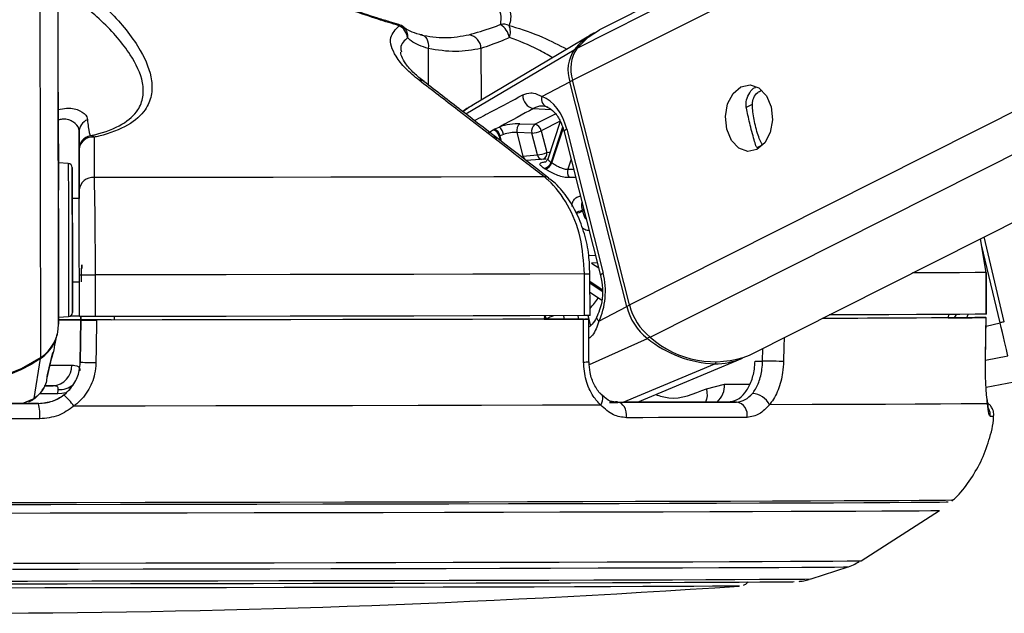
# Model space of a CAD drawing. Header units: millimetres. Extents: x 58489 to 443956, y 19852 to 392375.
# Tile 16 of 66: x 167137 to 170683, y 142791 to 144928. Entities that reach past the tile are written whole.
import ezdxf

# ---------------------------------------------------------------- set-up
doc = ezdxf.new("R2010")
doc.units = ezdxf.units.MM
doc.header["$LTSCALE"] = 50

msp = doc.modelspace()

# ---------------------------------------------------------------- linework, layer by layer
at = {"color": 8, "linetype": 'Continuous', "lineweight": 25}
for p, q in [((169128.27, 144709.67), (182329.86, 151363.38)), ((169144.37, 144825.76), (182119.45, 151365.31)), ((169333.09, 143900.69), (184107.48, 151347.1)), ((169407.9, 143784.84), (184406.71, 151344.36)), ((167277.44, 143831.18), (167267.61, 151129.9)), ((167213.32, 143711.28), (167203.75, 150814.5)), ((168608.6, 144823.78), (168608.78, 144692.73)), ((168744.06, 144588.46), (169134.36, 144819.82)), ((168798.42, 144824.29), (168798.67, 144637.89)), ((169752.38, 144611.41), (169775.73, 144623.19)), ((168988.04, 144608.1), (169050.34, 144603.99)), ((168992.51, 144551.24), (169067.12, 144588.85)), ((169083.46, 144562.16), (169015.22, 144527.77)), ((169092.6, 144540.37), (169050.65, 144414.93)), ((169053.59, 144412.96), (169094.42, 144535.08)), ((168847.71, 144504.45), (168842.7, 144504.92)), ((168864.14, 144508.3), (168868.15, 144492.46)), ((168872.44, 144489.14), (168867.2, 144509.82)), ((169793.6, 144467.29), (169812.76, 144476.95)), ((169123.12, 144425.6), (169110.95, 144389.21)), ((169110.95, 144389.21), (169132.21, 144389.67)), ((169168.74, 144245.39), (169162.82, 144242.39)), ((169163.91, 144238.07), (169169.84, 144241.06)), ((170667.6, 143836.68), (170600.76, 144116.73)), ((169186.76, 144079.01), (169210.64, 144079.91)), ((167360.77, 144040.16), (167360.77, 144040.16)), ((169217.65, 144052.2), (169196.49, 144051.31)), ((169196.49, 144051.31), (169222.26, 144034.03)), ((169234.92, 143955.52), (169190.99, 143985)), ((169190.99, 143979.91), (169235.13, 143950.3)), ((169034.31, 143849.77), (169034.21, 143850.17)), ((169095.13, 143862), (169098.22, 143849.77)), ((169151.37, 143849.77), (169148.24, 143862.12)), ((169183.73, 143862.21), (169186.86, 143849.86)), ((169186.93, 143849.58), (169192.86, 143826.14)), ((170503.11, 143854.66), (170510.5, 143866.62)), ((170617.31, 143824.68), (170667.6, 143836.68)), ((169188.86, 143686.17), (169397.57, 143780.19)), ((169812.77, 143698.88), (169813.77, 143744.35)), ((170615.61, 143702.12), (170696.01, 143717.69)), ((169311.05, 143550.19), (169640.17, 143689.05)), ((169675.8, 143615.19), (169766.44, 143615.19)), ((167146.24, 143546.08), (167190.06, 143564.25)), ((167170.12, 143553.23), (167190.06, 143564.25)), ((167274.47, 143581.06), (167208.43, 143580.97))]:
    msp.add_line(p, q, dxfattribs=at)
at = {"color": 7, "linetype": 'Continuous', "lineweight": 25}
for p, q in [((182071.21, 151365.75), (169225.77, 144891.55)), ((169765.91, 143720.24), (184884.23, 151339.99)), ((167276.33, 144667.02), (167267.61, 151129.9)), ((168502.6, 144910.4), (168472.79, 144919.35)), ((169200.77, 144877.35), (168766.24, 144618.58)), ((169018.01, 144650.84), (169118.35, 144704.38)), ((169323.17, 143895.39), (169118.35, 144704.38)), ((169333.09, 143900.69), (169128.27, 144709.67)), ((167276.33, 144667.02), (167277.44, 143831.18)), ((168938.82, 144553.37), (168992.51, 144551.24)), ((169083.95, 144561.35), (169038.71, 144426.03)), ((167351.51, 144524.03), (167351.84, 144284.45)), ((168846.12, 144533.14), (168863.51, 144540.89)), ((168928.15, 144521.47), (168949.56, 144436.95)), ((168981.85, 144519.35), (168928.15, 144521.47)), ((169001.66, 144441.09), (168981.85, 144519.35)), ((169015.22, 144527.77), (169035.03, 144449.51)), ((169098.12, 144524.34), (169229.3, 144006.22)), ((169107.26, 144533.38), (169238.43, 144015.26)), ((168879.46, 144514.55), (168867.2, 144509.82)), ((167351.8, 144315.27), (167351.6, 144460.71)), ((167312.46, 144410.14), (167276.67, 144411.97)), ((168949.56, 144436.95), (169001.66, 144441.09)), ((169028.74, 144425.56), (168961.33, 144420.37)), ((169033.55, 144425.84), (169028.74, 144425.56)), ((167351.84, 144284.45), (167326.84, 144284.42)), ((170617.8, 144017.45), (170596.93, 144139.07)), ((170682.95, 143840.34), (170610.08, 144145.7)), ((167352.41, 143858.82), (167352.21, 144008.82)), ((167408.97, 144008.83), (167409.17, 143858.83)), ((169171.41, 143862.18), (169171.2, 144012.18)), ((169191.15, 143862.26), (169190.95, 144012.26)), ((170617.8, 144017.45), (170618.26, 144017.46)), ((170618, 143867.45), (170617.8, 144017.45)), ((170618.46, 143867.47), (170618.26, 144017.46)), ((167327.24, 143984.42), (167352.24, 143984.45)), ((169191.04, 143947.13), (169232.88, 143919.06)), ((169222.83, 143841.85), (169323.17, 143895.39)), ((167277.41, 143856.73), (167313.2, 143858.65)), ((167357.66, 143847.42), (167355.18, 143693.58)), ((167355.2, 143693.71), (167357.66, 143846.33)), ((167357.85, 143858.79), (167357.66, 143847.14)), ((167357.66, 143846.76), (167357.86, 143858.79)), ((167357.66, 143847.42), (167357.66, 143847.14)), ((167467.19, 143846.91), (167357.66, 143846.76)), ((167357.66, 143846.33), (167357.66, 143846.76)), ((167467.19, 143846.91), (167467.19, 143846.54)), ((167467.2, 143846.54), (167467.19, 143846.91)), ((167477.41, 143859.1), (167477.43, 143846.56)), ((169026.63, 143862.05), (169026.49, 143849.5)), ((169026.49, 143849.77), (169172.29, 143849.77)), ((169056.51, 143849.57), (169026.49, 143849.57)), ((169187.38, 143696.34), (169186.92, 143849.75)), ((170481.51, 143867.18), (170481.31, 143854.5)), ((170481.31, 143854.84), (170567.74, 143854.96)), ((170513.52, 143854.74), (170481.31, 143854.69)), ((170615.59, 143700.71), (170617.73, 143854.95)), ((170618.46, 143867.47), (170618, 143867.45)), ((167262.33, 143749.71), (167272.94, 143795.28)), ((167190.06, 143564.25), (167212.86, 143708.32)), ((167237.56, 143648.84), (167257.06, 143729.55)), ((167256.24, 143726.23), (167257.19, 143729.51)), ((169361.71, 143550.32), (169739.63, 143708.58)), ((167355.2, 143693.76), (167355.2, 143693.71)), ((169785.33, 143698.88), (169812.77, 143698.88)), ((170615.15, 143700.58), (170615.62, 143700.7)), ((167234.68, 143630.93), (167236.75, 143639.82)), ((167236, 143643.3), (167237.8, 143648.78)), ((167225.47, 143609.87), (167257.52, 143609.92)), ((167274.47, 143581.06), (167276.2, 143595.9)), ((169610.12, 143599.3), (169675.8, 143615.19)), ((170617.55, 143604.8), (170718.62, 143623.39)), ((167205.43, 143546.1), (167205.43, 143546.16)), ((169260.75, 143550.06), (169290.73, 143550.06)), ((169718.66, 143551.21), (169688.68, 143551.21)), ((170166.98, 142979.78), (170449.44, 143160.93)), ((169987.97, 142914.56), (170121.05, 142958))]:
    msp.add_line(p, q, dxfattribs=at)
at = {"color": 8, "linetype": 'Continuous', "lineweight": 25, "flags": 128}
for points in [[(168502.55, 144910.29), (168502.56, 144910.29), (168502.97, 144910.04), (168503.29, 144909.48), (168503.51, 144908.62), (168503.65, 144907.46), (168503.68, 144906.02)], [(169107.26, 144533.38), (169103.18, 144530.95), (169100.23, 144528.63), (169098.5, 144526.5), (169098.07, 144524.62), (169098.12, 144524.34)], [(169035.03, 144449.51), (169043.19, 144450.42), (169046.96, 144450.7)], [(167312.46, 144410.14), (167312.46, 144410.02), (167312.47, 144398.47), (167312.51, 144368.92), (167312.57, 144323.4), (167312.65, 144264.99), (167312.74, 144197.68)], [(167312.74, 144197.68), (167312.84, 144126.06), (167312.93, 144055.01), (167313.02, 143989.37), (167313.09, 143933.61), (167313.15, 143891.54), (167313.18, 143866.01), (167313.2, 143858.65)], [(169171.2, 144012.18), (169178.94, 144012.2), (169184.96, 144012.22), (169188.98, 144012.24), (169190.84, 144012.25), (169190.95, 144012.26)], [(169238.43, 144015.26), (169234.36, 144012.83), (169231.41, 144010.51), (169229.68, 144008.37), (169229.25, 144006.5), (169229.31, 144006.18)], [(170617.8, 144017.45), (170577.57, 144017.08), (170522.16, 144016.69), (170451.79, 144016.29), (170366.75, 144015.87), (170352.35, 144015.8)], [(169222.83, 143841.85), (169219.32, 143846.34), (169216.95, 143850.71), (169215.81, 143854.79), (169215.94, 143858.46), (169216.61, 143860.36)], [(170682.95, 143840.36), (170682.65, 143840.29), (170681.76, 143840.07), (170680.33, 143839.72), (170678.41, 143839.26), (170676.07, 143838.7), (170673.41, 143838.07), (170670.55, 143837.38), (170667.6, 143836.68)], [(169889.82, 143782.69), (169889.14, 143751.64), (169887.95, 143697.25)], [(167247.46, 143683.78), (167275.29, 143683.78), (167302.8, 143683.77), (167324.95, 143683.75)], [(169610.12, 143599.3), (169612.35, 143585.99), (169612.61, 143573.2), (169610.87, 143561.39), (169607.21, 143550.98), (169607.21, 143550.98)], [(167304.03, 143584.37), (167289.65, 143581.47), (167274.47, 143581.06)], [(169229.5, 143539.82), (169233.77, 143548.03), (169236.54, 143555.94), (169237.69, 143563.19), (169237.16, 143569.48), (169234.98, 143574.55), (169233.2, 143576.64)], [(167111.59, 142949.65), (167348.14, 142950), (167582.27, 142950.38), (167812.69, 142950.76), (168038.14, 142951.17), (168257.39, 142951.59), (168469.25, 142952.02), (168672.57, 142952.46), (168866.22, 142952.9), (169049.15, 142953.35), (169220.36, 142953.8), (169378.93, 142954.26), (169523.96, 142954.7), (169654.69, 142955.15), (169770.4, 142955.58), (169870.44, 142956.01), (169954.29, 142956.42), (170021.47, 142956.81), (170071.62, 142957.19), (170104.47, 142957.56), (170119.84, 142957.9), (170121.04, 142958)], [(167114.53, 142971.31), (167354.46, 142971.66), (167591.93, 142972.04), (167825.63, 142972.44), (168054.3, 142972.85), (168276.69, 142973.27), (168491.58, 142973.71), (168697.79, 142974.15), (168894.21, 142974.6), (169079.75, 142975.06), (169253.41, 142975.52), (169414.24, 142975.98), (169561.35, 142976.43), (169693.94, 142976.88), (169811.3, 142977.32), (169912.78, 142977.75), (169997.82, 142978.17), (170065.96, 142978.57), (170116.83, 142978.96), (170150.14, 142979.32), (170165.74, 142979.67), (170166.98, 142979.78)], [(166932.88, 142906.33), (167166.04, 142906.65), (167397.71, 142907), (167626.54, 142907.37), (167851.24, 142907.76), (168070.51, 142908.16), (168283.09, 142908.58), (168487.78, 142909), (168683.38, 142909.44), (168868.8, 142909.88), (169042.96, 142910.32), (169204.87, 142910.76), (169353.59, 142911.2), (169488.28, 142911.64), (169608.17, 142912.07), (169712.57, 142912.49), (169800.88, 142912.9), (169872.59, 142913.3), (169927.3, 142913.68), (169964.69, 142914.04), (169984.54, 142914.38), (169987.97, 142914.56)]]:
    msp.add_lwpolyline(points, dxfattribs=at)
at = {"color": 7, "linetype": 'Continuous', "lineweight": 25, "flags": 128}
for points in [[(168580.9, 144873.12), (168587.36, 144872.24), (168593.34, 144869.49), (168598.62, 144864.95), (168602.99, 144858.82), (168606.27, 144851.32), (168608.34, 144842.76), (168609.13, 144833.46), (168608.6, 144823.78)], [(169144.37, 144825.76), (169184.71, 144865.38), (169225.77, 144891.55)], [(169734.6, 144686.63), (169767.35, 144693.43), (169799.46, 144681.98), (169826.07, 144654.04), (169843.1, 144613.84), (169847.97, 144567.52), (169839.94, 144522.11), (169820.23, 144484.55), (169791.84, 144460.54), (169759.09, 144453.74), (169726.97, 144465.18), (169700.37, 144493.13), (169683.34, 144533.32), (169678.47, 144579.65), (169686.5, 144625.05), (169706.21, 144662.61), (169734.6, 144686.63)], [(167276.48, 144549.5), (167276.48, 144551.15), (167276.5, 144534.77), (167276.54, 144502.85), (167276.6, 144460.25), (167276.66, 144413.46), (167276.72, 144369.59), (167276.77, 144335.34), (167276.79, 144315.91), (167276.8, 144314.26), (167276.77, 144330.64), (167276.73, 144362.57), (167276.68, 144405.16), (167276.62, 144451.96), (167276.55, 144495.82), (167276.51, 144530.07), (167276.48, 144549.5)], [(167326.96, 144194.26), (167326.87, 144257.91), (167326.8, 144313.15), (167326.74, 144356.2), (167326.7, 144384.14), (167326.69, 144395.06), (167326.7, 144388.22), (167326.73, 144364.08), (167326.79, 144324.29), (167326.84, 144284.42)], [(169026.13, 144362.14), (168844.72, 144361.72), (168655.7, 144361.31), (168459.82, 144360.91), (168257.87, 144360.51), (168050.6, 144360.13), (167838.84, 144359.76), (167623.42, 144359.4), (167405.18, 144359.05)], [(167326.83, 144284.42), (167326.83, 144291.33), (167326.82, 144299.39), (167326.83, 144289.57), (167326.87, 144262.94), (167326.93, 144222.38), (167326.99, 144172.28)], [(167327.24, 143984.42), (167327.28, 143955.69), (167327.34, 143912.63), (167327.38, 143884.69), (167327.39, 143873.77), (167327.38, 143880.61), (167327.35, 143904.75), (167327.29, 143944.54), (167327.22, 143997.27), (167327.14, 144059.34), (167327.05, 144126.53), (167326.96, 144194.26)], [(167326.99, 144172.28), (167327.06, 144118.09), (167327.14, 144065.66), (167327.19, 144020.68), (167327.24, 143988.03), (167327.26, 143971.24), (167327.25, 143972.14), (167327.24, 143984.42)], [(167360.77, 144040.16), (167360.8, 144041.84), (167360.82, 144043.18), (167360.83, 144044.14), (167360.84, 144044.68), (167360.85, 144044.78), (167360.84, 144044.45), (167360.83, 144043.69), (167360.81, 144042.53), (167360.79, 144041), (167360.76, 144039.17), (167360.72, 144037.1), (167360.68, 144034.86), (167360.65, 144032.53)], [(167360.84, 144044.46), (167360.84, 144044.34), (167360.83, 144043.81), (167360.82, 144042.85), (167360.8, 144041.52), (167360.77, 144039.84)], [(167352.21, 144008.82), (167353.34, 144008.8), (167356.69, 144008.79), (167362.1, 144008.79), (167369.33, 144008.79), (167378.05, 144008.79), (167387.86, 144008.8), (167398.32, 144008.81), (167408.97, 144008.83)], [(169171.2, 144012.18), (168974.71, 144011.73), (168769.65, 144011.28), (168556.88, 144010.84), (168337.27, 144010.41), (168111.73, 144009.99), (167881.2, 144009.59), (167646.62, 144009.2), (167408.97, 144008.83)], [(167276.62, 143847.78), (167337.89, 143847.8), (167357.67, 143847.8)], [(167276.62, 143847.59), (167302.83, 143847.58), (167332.87, 143847.55), (167351.4, 143847.5), (167357.66, 143847.42)], [(167352.41, 143859.92), (167346.25, 143859.99), (167328.04, 143860.04), (167318.77, 143860.06)], [(167409.17, 143858.83), (167398.52, 143858.81), (167388.06, 143858.8), (167378.25, 143858.79), (167369.53, 143858.79), (167362.3, 143858.79), (167356.89, 143858.8), (167353.54, 143858.8), (167352.41, 143858.82)], [(169171.41, 143862.18), (168974.91, 143861.73), (168769.85, 143861.28), (168557.08, 143860.84), (168337.47, 143860.41), (168111.94, 143859.99), (167881.4, 143859.59), (167646.82, 143859.2), (167409.17, 143858.83)], [(167414.51, 143846.34), (167412.88, 143746.36), (167411.99, 143691.97)], [(169167.14, 143849.67), (168971.56, 143849.22), (168767.54, 143848.77), (168555.89, 143848.34), (168337.49, 143847.91), (168113.22, 143847.5), (167884.01, 143847.1), (167650.79, 143846.71), (167414.51, 143846.34)], [(169056.51, 143849.57), (168877.45, 143849.16), (168691.43, 143848.76), (168499.09, 143848.37), (168301.13, 143847.98), (168098.24, 143847.6), (167891.13, 143847.24), (167680.53, 143846.89), (167467.19, 143846.54)], [(169167.61, 143695.31), (169167.3, 143795.28), (169167.14, 143849.67)], [(169191.15, 143862.26), (169191.04, 143862.25), (169189.19, 143862.23), (169185.16, 143862.22), (169179.14, 143862.2), (169171.41, 143862.18)], [(170617.29, 143854.95), (170576.99, 143854.58), (170521.67, 143854.19), (170451.57, 143853.78), (170366.97, 143853.37), (170268.21, 143852.94), (170155.71, 143852.51), (170029.91, 143852.06), (170027.46, 143852.05)], [(170513.52, 143854.74), (170473.63, 143854.4), (170421.16, 143854.04), (170356.27, 143853.68), (170279.2, 143853.3), (170190.23, 143852.91), (170089.66, 143852.52), (170030.04, 143852.3)], [(170618, 143867.45), (170577.77, 143867.08), (170522.36, 143866.69), (170451.99, 143866.28), (170366.95, 143865.87), (170267.61, 143865.44), (170154.35, 143865), (170052.43, 143864.64)], [(170615.15, 143700.58), (170616.54, 143800.56), (170617.29, 143854.95)], [(170696.01, 143717.69), (170693.43, 143728.48), (170690.48, 143740.84), (170687.19, 143754.59), (170683.63, 143769.53), (170679.82, 143785.44), (170675.85, 143802.1), (170671.76, 143819.26), (170667.6, 143836.68)], [(167213.32, 143711.28), (167142.2, 143670.39), (167065.53, 143640.45), (166985.09, 143622.17), (166902.74, 143615.95), (166820.36, 143621.94), (166739.87, 143640.02), (166663.13, 143669.75), (166591.89, 143710.45)], [(167212.86, 143708.32), (167178.15, 143686.59), (167141.84, 143667.49), (167104.15, 143651.13), (167065.29, 143637.6), (167025.49, 143626.98), (166984.97, 143619.34), (166943.98, 143614.71), (166902.74, 143613.13)], [(167411.99, 143691.97), (167401.35, 143692.14), (167390.88, 143692.34), (167381.06, 143692.56), (167372.33, 143692.81), (167365.1, 143693.05), (167359.68, 143693.29), (167356.33, 143693.51), (167355.2, 143693.71)], [(169887.95, 143697.25), (169880.65, 143697.41), (169871.88, 143697.6), (169862.02, 143697.82), (169851.53, 143698.04), (169840.89, 143698.27), (169830.58, 143698.5), (169821.06, 143698.7), (169812.77, 143698.88)], [(167257.52, 143609.92), (167240.86, 143609.94), (167228.85, 143609.94)], [(167205.43, 143546.16), (167129.89, 143546.05), (167054.26, 143545.94), (166978.56, 143545.84), (166902.83, 143545.73), (166827.1, 143545.63), (166751.4, 143545.53), (166675.77, 143545.44), (166600.23, 143545.34)], [(166600.23, 143545.29), (166675.78, 143545.38), (166751.41, 143545.48), (166827.1, 143545.58), (166902.83, 143545.68), (166978.56, 143545.78), (167054.26, 143545.89), (167129.89, 143545.99), (167205.43, 143546.1)], [(169229.5, 143539.82), (169020.33, 143539.34), (168800.94, 143538.85), (168572.41, 143538.38), (168335.83, 143537.92), (168092.35, 143537.47), (167843.13, 143537.03), (167589.39, 143536.61), (167332.33, 143536.22)], [(169688.68, 143551.21), (169639.15, 143551.07), (169588.45, 143550.93), (169536.59, 143550.79), (169483.6, 143550.64), (169429.5, 143550.5), (169374.31, 143550.35), (169318.04, 143550.21), (169260.75, 143550.06)], [(169290.73, 143550.06), (169347.98, 143550.21), (169404.21, 143550.35), (169459.38, 143550.5), (169513.48, 143550.64), (169566.48, 143550.79), (169618.36, 143550.93), (169669.09, 143551.07), (169718.66, 143551.21)], [(169322.95, 143494.64), (169322.96, 143505.12), (169321.56, 143515.37), (169318.81, 143524.96), (169314.82, 143533.45), (169309.79, 143540.47), (169303.91, 143545.72), (169297.47, 143548.97), (169290.73, 143550.06)], [(170622.72, 143545.06), (170583.95, 143544.67), (170527.45, 143544.25), (170453.47, 143543.81), (170362.39, 143543.36), (170254.63, 143542.9), (170130.71, 143542.43), (169991.24, 143541.95), (169836.89, 143541.46)], [(167209.57, 143490.63), (167133.02, 143490.52), (167056.36, 143490.41), (166979.65, 143490.3), (166902.91, 143490.2), (166826.16, 143490.1), (166749.44, 143489.99), (166672.79, 143489.9), (166596.24, 143489.8)], [(169756.64, 143495.81), (169706.4, 143495.66), (169654.99, 143495.52), (169602.41, 143495.37), (169548.7, 143495.23), (169493.87, 143495.08), (169437.96, 143494.94), (169380.98, 143494.79), (169322.95, 143494.64)], [(170480.96, 143190.43), (170474.16, 143190.14), (170449.68, 143189.78), (170407.54, 143189.38), (170347.94, 143188.97), (170271.18, 143188.55), (170177.64, 143188.11), (170067.79, 143187.65), (169942.17, 143187.19), (169801.42, 143186.72), (169646.22, 143186.24), (169477.36, 143185.76), (169295.68, 143185.28), (169102.08, 143184.8), (168897.52, 143184.33), (168683.03, 143183.86), (168459.68, 143183.4), (168228.56, 143182.96), (167990.85, 143182.52), (167747.71, 143182.1), (167500.38, 143181.7), (167250.06, 143181.32), (166998.02, 143180.96)], [(170498.49, 143197.64), (170493.57, 143197.39), (170471.7, 143197.02), (170432.44, 143196.64), (170375.99, 143196.23), (170302.63, 143195.81), (170212.69, 143195.37), (170106.65, 143194.92), (169984.99, 143194.47), (169848.31, 143194), (169697.3, 143193.53), (169532.67, 143193.05), (169355.22, 143192.58), (169165.84, 143192.1), (168965.42, 143191.63), (168754.97, 143191.16), (168535.49, 143190.7), (168308.06, 143190.25), (168073.79, 143189.82), (167833.81, 143189.4), (167589.31, 143188.99), (167341.45, 143188.61), (167091.47, 143188.24)], [(166997.23, 143151.54), (167247.04, 143151.89), (167495.15, 143152.27), (167740.31, 143152.67), (167981.29, 143153.09), (168216.9, 143153.51), (168445.98, 143153.96), (168667.37, 143154.41), (168879.97, 143154.88), (169082.72, 143155.34), (169274.61, 143155.82), (169454.69, 143156.3), (169622.06, 143156.77), (169775.89, 143157.24), (169915.4, 143157.71), (170039.91, 143158.17), (170148.79, 143158.62), (170241.51, 143159.05), (170317.59, 143159.48), (170376.66, 143159.89), (170418.43, 143160.27), (170442.69, 143160.64), (170449.42, 143160.97)], [(169729.02, 142888.8), (169728.2, 142888.72), (169713.82, 142888.4), (169681.66, 142888.06), (169631.96, 142887.7), (169564.99, 142887.32), (169481.2, 142886.92), (169381.12, 142886.52), (169265.38, 142886.1), (169134.7, 142885.68), (168989.92, 142885.26), (168831.95, 142884.83), (168661.79, 142884.41), (168480.51, 142883.98), (168289.26, 142883.57), (168089.26, 142883.16), (167881.76, 142882.77), (167668.07, 142882.39), (167449.55, 142882.02), (167227.59, 142881.68), (167003.58, 142881.35)], [(167077.3, 142896.82), (167307.78, 142897.16), (167535.89, 142897.52), (167760.29, 142897.9), (167979.66, 142898.29), (168192.72, 142898.7), (168398.21, 142899.12), (168594.93, 142899.55), (168781.73, 142899.98), (168957.5, 142900.42), (169121.23, 142900.86), (169271.94, 142901.3), (169408.75, 142901.74), (169530.86, 142902.16), (169637.56, 142902.59), (169728.21, 142902.99), (169802.29, 142903.39), (169859.35, 142903.77), (169899.07, 142904.13), (169921.21, 142904.47), (169925.8, 142904.64)]]:
    msp.add_lwpolyline(points, dxfattribs=at)
at = {"color": 7, "linetype": 'Continuous', "lineweight": 25}
for centre, radius, start, end in [((168488.59, 144862.28), 50, 49.51579, 73.72956), ((168879.38, 144859.59), 51.73, 66.67065, 101.91614), ((168829.26, 144848.34), 73.36, 11.76555, 57.47809), ((168839.25, 144883.5), 65.04, 341.90993, 21.26413), ((168479.43, 144856.33), 55.29, 6.21189, 63.987), ((168747.65, 144823.4), 50.78, 1.01194, 81.25317), ((169330.6, 144660.32), 252.88, 119.53751, 140.89547), ((169244.28, 144745.74), 132.55, 146.02222, 198.18431), ((169254.89, 144751.27), 133.28, 146.02296, 198.18838), ((168997.07, 144655.55), 48.3, 178.56885, 259.2258), ((169046.47, 144641.84), 29.85, 162.44823, 256.49413), ((167399.14, 144523.5), 47.63, 111.96462, 179.36851), ((168957.14, 144529.51), 30.08, 127.51776, 195.50273), ((168834.14, 144502.38), 30.58, 11.14697, 72.88828), ((168837.22, 144503.91), 30.56, 11.14302, 73.06394), ((168840.63, 144509.04), 39.22, 8.08011, 54.31839), ((169010.83, 144527.39), 30.08, 127.52353, 195.49696), ((168976.98, 144608.99), 89.77, 273.10862, 295.21071), ((168986.14, 144522.36), 29.57, 10.52776, 77.56244), ((167401.58, 144460.75), 49.98, 101.43472, 180.04937), ((167399.21, 144457.14), 47.74, 82.72053, 175.70814), ((167392.62, 144491.99), 17.78, 44.70313, 93.05262), ((168996.77, 144530.84), 89.88, 273.12135, 295.19787), ((169019.97, 144423.42), 31.84, 281.79637, 344.5396), ((169022.68, 144421.98), 32.2, 281.65275, 343.73272), ((168954.38, 144268.36), 175.36, 55.54652, 56.70123), ((167311.69, 144395.16), 15, 0.07703, 87.07703), ((168900.62, 144201.26), 228.74, 55.80184, 56.61658), ((169143.43, 144379.02), 34.04, 162.58297, 215.87726), ((167399.36, 144311.72), 47.69, 82.98889, 175.72758), ((168768, 144140.6), 407.73, 13.8311, 14.45777), ((169528.2, 143946.19), 211.23, 193.91566, 231.80184), ((169539.27, 143951.76), 212.41, 193.91393, 231.79767), ((167312.39, 143873.63), 15, 273.07703, 0.07703), ((167132.52, 143831.59), 144.93, 303.88706, 359.83739), ((169656.47, 144100.88), 412.15, 231.08578, 267.73333), ((169639.46, 144043.75), 347.35, 228.19138, 291.34897), ((167130.7, 143829.59), 146.48, 304.1156, 332.84362), ((169641.28, 143946.42), 257.37, 269.75291, 292.46551), ((167253.52, 143681.28), 71.46, 273.2068, 1.98107), ((167183.05, 143440.12), 177.54, 32.77046, 50.38632), ((169773.34, 143512.11), 70, 24.79183, 87.62954), ((167030.94, 143505.16), 179.23, 355.34847, 13.2044), ((169710.82, 143505.12), 46.76, 348.51882, 80.3412), ((166846.93, 185129.66), 42339.09, 266.251576, 273.902475)]:
    msp.add_arc(centre, radius, start, end, dxfattribs=at)
at = {"color": 8, "linetype": 'Continuous', "lineweight": 25}
for centre, radius, start, end in [((168493.32, 144869.23), 41.65, 350.44043, 48.25289), ((169139.57, 144810.37), 10.79, 83.38452, 118.8684), ((168579.15, 144687.08), 22.63, 53.78166, 98.38808), ((169147.03, 144641.41), 69.19, 105.38682, 114.48688), ((169013.38, 144445.17), 22.09, 294.53007, 11.32522), ((168970.88, 144441.23), 21.74, 191.36513, 251.76787), ((169022.77, 144445.28), 21.52, 191.22364, 253.66076), ((169028.99, 144340.03), 22.29, 52.23238, 97.36842), ((169124.25, 144322.77), 89.15, 279.81064, 295.63052), ((169125.48, 144322.02), 92.33, 280.10962, 294.59611), ((168991.42, 144073.43), 272.24, 317.18212, 327.47431), ((169345.79, 143849.11), 51.51, 103.81251, 116.04901), ((168995.54, 143839.74), 36.71, 15.43275, 31.8711), ((168998.17, 143840.69), 37.27, 14.74948, 34.59931), ((169386.7, 143801.5), 23.92, 297.0264, 321.7513), ((167205.9, 143707.72), 6.98, 4.96713, 24.12624), ((169172.07, 143798.9), 103.69, 267.53702, 278.49978), ((169635.53, 143699.12), 11.08, 294.72407, 330.18885), ((167280.2, 143673.93), 78.13, 267.06396, 309.58249), ((169593.78, 143611.91), 82.09, 312.20192, 2.28685), ((170582.1, 143505.17), 50.21, 353.88762, 24.77579), ((170633.09, 143653.86), 154.03, 269.60867, 274.29583)]:
    msp.add_arc(centre, radius, start, end, dxfattribs=at)
at = {"color": 7, "linetype": 'Continuous', "lineweight": 25}
for centre, major_axis, ratio, start_param, end_param in [((168991.23, 144471.47), (-4.66, 184.55), 0.6719865, 5.0374763, 6.028142), ((168894.93, 144529.74), (68.5, 14.62), 0.2726692, 0.8185512, 1.9882444), ((168899.95, 144506.22), (44.27, 8.45), 0.2926709, 0.8256575, 1.9953508), ((167362.29, 144134.46), (2.42, 150), 0.0000226, 3.141593, 4.029881), ((169122.4, 143953.35), (-4.66, 184.55), 0.6719865, 4.0468107, 5.0374763)]:
    msp.add_ellipse(centre, major_axis=major_axis, ratio=ratio, start_param=start_param, end_param=end_param, dxfattribs=at)
at = {"color": 8, "linetype": 'Continuous', "lineweight": 25}
for centre, major_axis, ratio, start_param, end_param in [((168896.9, 144504.68), (44.27, 8.45), 0.2926709, 2.8115572, 3.1589901), ((170378.08, 143926.32), (148.56, -109.55), 0.9999301, 0.2383036, 0.3076408)]:
    msp.add_ellipse(centre, major_axis=major_axis, ratio=ratio, start_param=start_param, end_param=end_param, dxfattribs=at)
at = {"color": 7, "linetype": 'Continuous', "lineweight": 25}
for points, knots in [([(167329.65, 145073.29), (167378.87, 145032.01), (167477.17, 144949.56), (167574.32, 144825.14), (167615.11, 144725.37), (167613.97, 144653.95), (167591.28, 144598.35), (167532.92, 144545.57), (167457.57, 144516.65), (167411.2, 144505.88), (167405.26, 144504.5)], [0, 0, 0, 0, 0.2107811, 0.4209984, 0.5922774, 0.6791914, 0.7658721, 0.8745717, 0.983931, 1, 1, 1, 1]), ([(168503.68, 144906.02), (168478.33, 144913.69), (168389.19, 144940.66), (168235.99, 144996.98), (168115.44, 145048.5), (168054.27, 145074.64)], [0, 0, 0, 0, 0.1637214, 0.5756299, 1, 1, 1, 1]), ([(168868.7, 144910.2), (168869.95, 144917.47), (168874.42, 144943.29), (168852.7, 144996.55), (168814.46, 145044.79), (168795.06, 145069.26)], [0, 0, 0, 0, 0.1618713, 0.5749168, 1, 1, 1, 1]), ([(168840.16, 145076.75), (168857.67, 145051.17), (168893.1, 144999.42), (168910.11, 144942.58), (168902.1, 144914.83), (168899.86, 144907.08)], [0, 0, 0, 0, 0.4134707, 0.8362824, 1, 1, 1, 1]), ([(167391.67, 144509.74), (167397.3, 144511.06), (167441.13, 144521.27), (167512.3, 144548.69), (167565.24, 144598.17), (167584.21, 144650.03), (167581.52, 144716.88), (167537.27, 144809.8), (167437.68, 144925.35), (167339.97, 145001.85), (167290.51, 145040.58)], [0, 0, 0, 0, 0.0156927, 0.1221668, 0.2283981, 0.3128209, 0.4004608, 0.5725393, 0.7836071, 1, 1, 1, 1]), ([(168472.79, 144919.35), (168457.59, 144923.83), (168409.52, 144938), (168347.04, 144959.69), (168301.3, 144977.47), (168287.29, 144982.92)], [0, 0, 0, 0, 0.2427829, 0.7678848, 1, 1, 1, 1]), ([(168755.37, 144873.59), (168782.22, 144881.27), (168817.17, 144891.26), (168859.01, 144906.64), (168868.7, 144910.2)], [0, 0, 0, 0, 0.7684421, 1, 1, 1, 1]), ([(168575.85, 144709.46), (168558.79, 144723.65), (168523.97, 144752.59), (168482.66, 144805.94), (168463.05, 144864.15), (168490.86, 144892.81), (168503.68, 144906.02)], [0, 0, 0, 0, 0.189736, 0.3871756, 0.7175264, 1, 1, 1, 1]), ([(168586.33, 144872.77), (168583.4, 144873.35), (168565.84, 144876.89), (168542.02, 144886.29), (168523.9, 144896.56), (168521.17, 144900.25), (168521.15, 144900.27)], [0, 0, 0, 0, 0.08898134, 0.53497825, 0.9974956, 1, 1, 1, 1]), ([(168580.9, 144873.12), (168610.75, 144868.14), (168671.37, 144858.03), (168727.09, 144868.35), (168755.37, 144873.59)], [0, 0, 0, 0, 0.4923944, 1, 1, 1, 1]), ([(168608.6, 144823.78), (168585.72, 144831.84), (168555.94, 144842.33), (168538.45, 144858.55), (168534.4, 144862.31)], [0, 0, 0, 0, 0.7680855, 1, 1, 1, 1]), ([(168901.08, 144863.3), (168892.37, 144859.5), (168854.86, 144843.14), (168822.94, 144832.48), (168798.42, 144824.29)], [0, 0, 0, 0, 0.2319708, 1, 1, 1, 1]), ([(168593.3, 144705.32), (168580.86, 144715.26), (168553.46, 144737.15), (168526.18, 144769.2), (168511.03, 144795.91), (168508.93, 144809.21), (168509.33, 144810.76), (168509.35, 144810.82)], [0, 0, 0, 0, 0.2209866, 0.4868014, 0.7413647, 0.9901062, 1, 1, 1, 1]), ([(168798.42, 144824.29), (168768.49, 144818.81), (168707.75, 144807.69), (168641.97, 144818.36), (168608.6, 144823.78)], [0, 0, 0, 0, 0.4927367, 1, 1, 1, 1]), ([(169026.13, 144362.14), (169005.42, 144378.15), (168901.85, 144458.22), (168751.79, 144574.07), (168622.34, 144673.69), (168575.85, 144709.46)], [0, 0, 0, 0, 0.13809954, 0.69049321, 1, 1, 1, 1]), ([(169042.22, 144357.8), (168937.34, 144439.05), (168787.53, 144555.11), (168637.49, 144670.63), (168592.49, 144705.27)], [0, 0, 0, 0, 0.7000671, 1, 1, 1, 1]), ([(168948.78, 144656.75), (168958.65, 144660.49), (168971.72, 144665.44), (168994.26, 144663.24), (169007.71, 144656.22), (169018.01, 144650.84)], [0, 0, 0, 0, 0.4178676, 0.5540033, 1, 1, 1, 1]), ([(169754.42, 144609.24), (169753.63, 144619.37), (169752.05, 144639.61), (169765.64, 144665.84), (169777.41, 144681.08), (169786.44, 144684.16), (169786.48, 144684.17)], [0, 0, 0, 0, 0.3299279, 0.6593653, 0.9986849, 1, 1, 1, 1]), ([(169775.73, 144623.19), (169776.82, 144631.36), (169778.99, 144647.7), (169792.03, 144665.5), (169803.8, 144670.63), (169808.44, 144672.65)], [0, 0, 0, 0, 0.377563, 0.7546701, 1, 1, 1, 1]), ([(169812.76, 144476.95), (169809.33, 144482.29), (169803.02, 144492.13), (169794.35, 144517.48), (169786.69, 144545.87), (169780.6, 144575.38), (169776.59, 144601.46), (169776, 144616.37), (169775.73, 144623.19)], [0, 0, 0, 0, 0.2046382, 0.3763309, 0.5488291, 0.7033529, 0.8642728, 1, 1, 1, 1]), ([(168767.46, 144618.62), (168762.57, 144616.15), (168750.46, 144610.04), (168739.71, 144601.72), (168733.31, 144596.76)], [0, 0, 0, 0, 0.4044136, 1, 1, 1, 1]), ([(168988.04, 144608.1), (168948.14, 144586.57), (168906.62, 144564.16), (168865.12, 144541.76), (168863.51, 144540.89)], [0, 0, 0, 0, 0.9610658, 1, 1, 1, 1]), ([(169039.5, 144612.82), (169032.01, 144614.88), (169014.58, 144619.68), (168997.68, 144612.3), (168988.04, 144608.1)], [0, 0, 0, 0, 0.4297614, 1, 1, 1, 1]), ([(169034.12, 144613.97), (169037.7, 144612.44), (169048.23, 144607.93), (169067.63, 144590.94), (169086.98, 144560.72), (169094.77, 144535.27), (169098.12, 144524.34)], [0, 0, 0, 0, 0.15153902, 0.44643739, 0.76230898, 1, 1, 1, 1]), ([(169788.71, 144473.83), (169786.57, 144480.43), (169782.27, 144493.68), (169774.25, 144523.31), (169766.4, 144554.87), (169759.61, 144584.14), (169756.14, 144600.92), (169754.42, 144609.24)], [0, 0, 0, 0, 0.2220707, 0.4457723, 0.6401358, 0.8216547, 1, 1, 1, 1]), ([(167381.33, 144567.67), (167382.24, 144558.6), (167385.57, 144525.62), (167389.11, 144516.41), (167391.67, 144509.74)], [0, 0, 0, 0, 0.2751838, 1, 1, 1, 1]), ([(167351.6, 144460.71), (167351.59, 144464.99), (167351.59, 144473.64), (167351.54, 144507.13), (167351.51, 144524.03)], [0, 0, 0, 0, 0.495638, 1, 1, 1, 1]), ([(168825.9, 144520.59), (168827.16, 144521.59), (168831.75, 144525.24), (168838.35, 144528.93), (168843.13, 144531.61)], [0, 0, 0, 0, 0.2743947, 1, 1, 1, 1]), ([(168843.13, 144531.61), (168843.37, 144531.73), (168844.36, 144532.24), (168845.36, 144532.75), (168846.12, 144533.14)], [0, 0, 0, 0, 0.2370107, 1, 1, 1, 1]), ([(167405.26, 144504.5), (167405.25, 144488.46), (167405.22, 144440), (167405.2, 144391.5), (167405.18, 144359.05)], [0, 0, 0, 0, 0.3309606, 1, 1, 1, 1]), ([(168844.54, 144507.21), (168844.45, 144507.24), (168844.06, 144507.37), (168846.6, 144506.11), (168850.9, 144502.02), (168851.77, 144497.56), (168852.1, 144495.84)], [0, 0, 0, 0, 0.0922528, 0.3874284, 0.763166, 1, 1, 1, 1]), ([(168867.2, 144509.82), (168866.42, 144509.43), (168865.4, 144508.92), (168864.38, 144508.42), (168864.14, 144508.3)], [0, 0, 0, 0, 0.7630482, 1, 1, 1, 1]), ([(169793.6, 144467.29), (169792.27, 144468.28), (169789.92, 144470.03), (169789.07, 144472.69), (169788.71, 144473.83)], [0, 0, 0, 0, 0.5691877, 1, 1, 1, 1]), ([(169026.48, 144392.26), (169024.1, 144393.89), (169017.3, 144398.56), (169010.88, 144405.01), (169010.37, 144410.49), (169016.72, 144414.19), (169026.2, 144415.39), (169030.98, 144416)], [0, 0, 0, 0, 0.1167323, 0.3330346, 0.5519036, 0.77384, 1, 1, 1, 1]), ([(169038.45, 144426.17), (169037.35, 144423.58), (169035.25, 144418.64), (169030.6, 144415.23), (169028.55, 144414.39), (169028.8, 144414.47), (169028.87, 144414.49)], [0, 0, 0, 0, 0.3477065, 0.6632619, 0.9111675, 1, 1, 1, 1]), ([(169053.59, 144412.96), (169057.09, 144410.63), (169064.11, 144405.95), (169077.45, 144398.39), (169091.34, 144392.22), (169102.89, 144389.23), (169108.91, 144389.21), (169110.95, 144389.21)], [0, 0, 0, 0, 0.21985423, 0.44036508, 0.66313449, 0.88540641, 1, 1, 1, 1]), ([(169115.85, 144359.07), (169112.71, 144359.12), (169103.53, 144359.26), (169086.03, 144362.98), (169064.81, 144370.76), (169044.56, 144380.64), (169034.28, 144387.2), (169029.18, 144390.45)], [0, 0, 0, 0, 0.1195528, 0.3492974, 0.5730094, 0.7884372, 1, 1, 1, 1]), ([(167405.18, 144359.05), (167405.83, 144333.4), (167407.14, 144282.07), (167408.39, 144163.71), (167408.87, 144067.73), (167408.96, 144015.93), (167408.97, 144008.83)], [0, 0, 0, 0, 0.3170765, 0.6344921, 0.9498962, 1, 1, 1, 1]), ([(169171.2, 144012.18), (169168.08, 144056.85), (169161.85, 144146.18), (169114.02, 144264.93), (169063.02, 144331.68), (169031.12, 144358.01), (169026.13, 144362.14)], [0, 0, 0, 0, 0.3136612, 0.6271486, 0.9416187, 1, 1, 1, 1]), ([(169190.21, 144012.27), (169189.65, 144034.88), (169188.42, 144083.99), (169172.49, 144157.23), (169145.85, 144229.12), (169107.94, 144291.85), (169072.58, 144335.25), (169047.85, 144351.99), (169041.51, 144356.28)], [0, 0, 0, 0, 0.1631058, 0.3541001, 0.5460621, 0.7396449, 0.9332098, 1, 1, 1, 1]), ([(167352.21, 144008.82), (167352.2, 144015.03), (167352.12, 144060.36), (167352.04, 144144.37), (167351.88, 144247.94), (167351.83, 144292.83), (167351.8, 144315.27)], [0, 0, 0, 0, 0.0500642, 0.3653104, 0.6826947, 1, 1, 1, 1]), ([(169229.3, 144006.22), (169230.96, 143998.65), (169235.91, 143976.06), (169237.19, 143935.67), (169230.37, 143892.59), (169220.78, 143870.13), (169216.63, 143860.4)], [0, 0, 0, 0, 0.1540281, 0.4596231, 0.7657363, 1, 1, 1, 1]), ([(167357.66, 143846.33), (167358.21, 143846.32), (167359.32, 143846.3), (167367.95, 143846.29), (167380.64, 143846.3), (167396.85, 143846.31), (167408.51, 143846.33), (167414.51, 143846.34)], [0, 0, 0, 0, 0.1975809, 0.3951194, 0.5927112, 0.7902808, 1, 1, 1, 1]), ([(169167.14, 143849.67), (169171.29, 143849.68), (169179.58, 143849.7), (169186.31, 143849.73), (169187.66, 143849.76), (169183.43, 143849.77), (169176.08, 143849.77), (169172.29, 143849.77)], [0, 0, 0, 0, 0.1975712, 0.3950311, 0.5926566, 0.7902993, 1, 1, 1, 1]), ([(169216.6, 143860.64), (169215.75, 143858.86), (169210.11, 143846.99), (169200.28, 143831.28), (169191.09, 143824.05), (169187.01, 143820.85)], [0, 0, 0, 0, 0.0896006, 0.5962844, 1, 1, 1, 1]), ([(170617.29, 143854.95), (170617.51, 143854.95), (170617.96, 143854.97), (170611.45, 143854.98), (170600.44, 143854.99), (170585.32, 143854.98), (170573.72, 143854.96), (170567.74, 143854.96)], [0, 0, 0, 0, 0.1975596, 0.3950807, 0.5926804, 0.7902922, 1, 1, 1, 1]), ([(167261.99, 143749.75), (167261.79, 143748.43), (167259.82, 143735.33), (167257.93, 143730.54), (167256.24, 143726.23)], [0, 0, 0, 0, 0.1014865, 1, 1, 1, 1]), ([(167256.24, 143726.23), (167252.97, 143712.65), (167246.35, 143685.14), (167239.48, 143657.37), (167236, 143643.3)], [0, 0, 0, 0, 0.4932577, 1, 1, 1, 1]), ([(167205.43, 143546.16), (167222.34, 143547.85), (167256.18, 143551.24), (167301.2, 143577.33), (167335.07, 143615.65), (167352.41, 143657.01), (167354.45, 143683.79), (167355.2, 143693.76)], [0, 0, 0, 0, 0.2182073, 0.436409, 0.6543789, 0.871261, 1, 1, 1, 1]), ([(167296.25, 143576.89), (167297.29, 143577.7), (167311.64, 143588.84), (167335.07, 143615.69), (167352.42, 143656.97), (167354.45, 143683.75), (167355.2, 143693.71)], [0, 0, 0, 0, 0.0295883, 0.4055813, 0.7790458, 1, 1, 1, 1]), ([(167324.95, 143683.75), (167328.92, 143683.57), (167344.48, 143682.91), (167353.94, 143676.14), (167354.58, 143666.47), (167354.71, 143664.42)], [0, 0, 0, 0, 0.2131124, 0.8336855, 1, 1, 1, 1]), ([(167411.99, 143691.97), (167410.98, 143678.69), (167408.23, 143642.95), (167384.74, 143587.87), (167353.1, 143552.13), (167333.74, 143537.3), (167332.33, 143536.22)], [0, 0, 0, 0, 0.2204843, 0.5936603, 0.970346, 1, 1, 1, 1]), ([(169229.5, 143539.82), (169220.26, 143550.06), (169197.89, 143574.87), (169173.25, 143628.54), (169169.49, 143673.07), (169167.61, 143695.31)], [0, 0, 0, 0, 0.2603493, 0.6306919, 1, 1, 1, 1]), ([(169233.42, 143576.82), (169232.15, 143577.97), (169221.88, 143587.18), (169205.23, 143612.65), (169189.87, 143653.53), (169188.53, 143683.1), (169187.93, 143696.49)], [0, 0, 0, 0, 0.0477327, 0.384068, 0.7210892, 1, 1, 1, 1]), ([(169688.68, 143551.21), (169699.62, 143552.92), (169721.49, 143556.32), (169750.29, 143582.43), (169771.93, 143620.76), (169783.17, 143662.13), (169784.74, 143688.91), (169785.33, 143698.88)], [0, 0, 0, 0, 0.2181854, 0.4364002, 0.6543928, 0.8712579, 1, 1, 1, 1]), ([(169776.24, 143582.04), (169776.87, 143582.85), (169785.63, 143594), (169799.86, 143620.86), (169810.58, 143662.14), (169812.18, 143688.93), (169812.77, 143698.88)], [0, 0, 0, 0, 0.0295552, 0.4055515, 0.7790412, 1, 1, 1, 1]), ([(169887.95, 143697.25), (169887.17, 143683.97), (169885.08, 143648.22), (169870.06, 143593.12), (169850.03, 143557.41), (169837.78, 143542.54), (169836.89, 143541.46)], [0, 0, 0, 0, 0.2204935, 0.5936849, 0.9703968, 1, 1, 1, 1]), ([(170622.72, 143545.06), (170621.48, 143555.31), (170618.49, 143580.12), (170615.15, 143633.81), (170615.15, 143678.35), (170615.15, 143700.58)], [0, 0, 0, 0, 0.2603543, 0.6307046, 1, 1, 1, 1]), ([(167170.87, 143551.8), (167176.96, 143555.12), (167187.19, 143560.72), (167202.4, 143573.56), (167215.2, 143585.63), (167219.75, 143597.04), (167221.05, 143600.3)], [0, 0, 0, 0, 0.29318494, 0.49240818, 0.85523323, 1, 1, 1, 1]), ([(167276.2, 143595.9), (167276.31, 143597.38), (167276.72, 143603.05), (167272.76, 143607.42), (167264.87, 143609.63), (167260.27, 143609.81), (167257.52, 143609.92)], [0, 0, 0, 0, 0.1676469, 0.6396856, 0.7846303, 1, 1, 1, 1]), ([(167205.43, 143546.1), (167222.47, 143547.62), (167255.27, 143550.54), (167282.95, 143568.34), (167296.25, 143576.89)], [0, 0, 0, 0, 0.5194954, 1, 1, 1, 1]), ([(169289.58, 143551.82), (169285.37, 143551.47), (169272.16, 143550.4), (169253.76, 143558.38), (169239.18, 143572.41), (169233.57, 143577.81)], [0, 0, 0, 0, 0.2238282, 0.7013915, 1, 1, 1, 1]), ([(169718.66, 143551.21), (169729.53, 143552.74), (169750.45, 143555.68), (169767.87, 143573.48), (169776.24, 143582.04)], [0, 0, 0, 0, 0.5194785, 1, 1, 1, 1]), ([(170626.73, 143525.33), (170626.7, 143525.43), (170626.61, 143525.73), (170624.92, 143535.11), (170623.29, 143547.69), (170621.81, 143558.32), (170621.58, 143560)], [0, 0, 0, 0, 0.1476247, 0.4506042, 0.9131315, 1, 1, 1, 1]), ([(167332.33, 143536.22), (167314.46, 143523.55), (167277.64, 143497.45), (167232.7, 143492.95), (167209.57, 143490.63)], [0, 0, 0, 0, 0.485361, 1, 1, 1, 1]), ([(169322.95, 143494.64), (169306.74, 143496.55), (169272.67, 143500.56), (169244.34, 143526.32), (169229.5, 143539.82)], [0, 0, 0, 0, 0.4758774, 1, 1, 1, 1]), ([(169836.89, 143541.46), (169825.26, 143528.78), (169801.29, 143502.67), (169771.81, 143498.14), (169756.64, 143495.81)], [0, 0, 0, 0, 0.4853935, 1, 1, 1, 1]), ([(170643.72, 143498.6), (170644.17, 143500.36), (170646.23, 143508.37), (170642.99, 143522.05), (170635.59, 143535.63), (170628.23, 143543.54), (170623.73, 143546.26), (170622.6, 143546.95)], [0, 0, 0, 0, 0.096372, 0.438132, 0.7040774, 0.925844, 1, 1, 1, 1]), ([(170632.03, 143499.83), (170630.47, 143501.74), (170627.2, 143505.78), (170624.26, 143531.55), (170622.72, 143545.06)], [0, 0, 0, 0, 0.4758441, 1, 1, 1, 1]), ([(170493.52, 143194.14), (170497.88, 143197.93), (170522.03, 143218.95), (170558.39, 143266.25), (170600.49, 143335.82), (170628.76, 143413.66), (170643.62, 143469.48), (170644.22, 143498.74), (170644.25, 143500.06)], [0, 0, 0, 0, 0.0497907, 0.2757636, 0.5095679, 0.7478848, 0.9886293, 1, 1, 1, 1]), ([(170115.26, 142956.64), (170123.49, 142958.98), (170139.2, 142963.46), (170153.09, 142972.86), (170159.71, 142977.34)], [0, 0, 0, 0, 0.5236192, 1, 1, 1, 1]), ([(169743.53, 142892.04), (169743.72, 142892.1), (169746.87, 142893.13), (169754.24, 142896.91), (169759.44, 142902.28), (169761.9, 142904.82)], [0, 0, 0, 0, 0.0329174, 0.543323, 1, 1, 1, 1]), ([(169944.03, 142905.52), (169945.76, 142905.68), (169949.47, 142906.03), (169961.94, 142907.63), (169973.3, 142910.6), (169979.82, 142912.3)], [0, 0, 0, 0, 0.2707826, 0.5810817, 1, 1, 1, 1])]:
    msp.add_open_spline(points, degree=3, knots=knots, dxfattribs=at)
at = {"color": 8, "linetype": 'Continuous', "lineweight": 25}
for points, knots in [([(168899.86, 144907.08), (168903.19, 144906.14), (168942.02, 144895.19), (169014.7, 144869.69), (169078.62, 144836.61), (169107.38, 144821.73)], [0, 0, 0, 0, 0.0491026, 0.572154, 1, 1, 1, 1]), ([(168534.4, 144862.31), (168533.2, 144861.36), (168519.14, 144850.14), (168505.34, 144834.33), (168510.99, 144814.2), (168511.73, 144811.53)], [0, 0, 0, 0, 0.0746091, 0.8771803, 1, 1, 1, 1]), ([(169055.63, 144790.92), (169038.44, 144801.29), (168988.87, 144831.2), (168935.76, 144850.62), (168901.08, 144863.3)], [0, 0, 0, 0, 0.3468471, 1, 1, 1, 1]), ([(168774.86, 144564.63), (168796.27, 144575.94), (168854.2, 144606.54), (168912.22, 144637.34), (168948.78, 144656.75)], [0, 0, 0, 0, 0.3697365, 1, 1, 1, 1]), ([(167275.6, 144604.21), (167286.25, 144606.17), (167320.65, 144612.53), (167357.57, 144601.27), (167378.26, 144583.75), (167380.69, 144571.03), (167381.33, 144567.67)], [0, 0, 0, 0, 0.1581737, 0.511184, 0.871118, 1, 1, 1, 1]), ([(168766.29, 144618.47), (168765.27, 144617.99), (168753.5, 144612.49), (168743.62, 144603.76), (168734.59, 144595.78)], [0, 0, 0, 0, 0.0872454, 1, 1, 1, 1]), ([(167351.51, 144524.03), (167351.23, 144527.64), (167350.14, 144541.19), (167333.95, 144560.08), (167305.5, 144572.03), (167280.71, 144567.8), (167275.65, 144566.93)], [0, 0, 0, 0, 0.1416867, 0.5312271, 0.9043053, 1, 1, 1, 1]), ([(169038.85, 144425.99), (169038.94, 144425.08), (169039.12, 144423.2), (169044.23, 144419.23), (169048.98, 144416.05), (169050.65, 144414.93)], [0, 0, 0, 0, 0.3754116, 0.779888, 1, 1, 1, 1]), ([(169139.82, 144359.66), (169137.15, 144359.6), (169129.17, 144359.4), (169121.18, 144359.2), (169115.85, 144359.07)], [0, 0, 0, 0, 0.333331, 1, 1, 1, 1]), ([(169127.37, 144255.68), (169127.28, 144258.37), (169126.97, 144267.56), (169132.23, 144279.28), (169142.42, 144289.88), (169152.88, 144291.95), (169158.16, 144293)], [0, 0, 0, 0, 0.1199791, 0.4087777, 0.7015858, 1, 1, 1, 1]), ([(169162.44, 144270.29), (169161.66, 144267.98), (169159.78, 144262.39), (169160.55, 144252.27), (169162.23, 144244.97), (169162.82, 144242.39)], [0, 0, 0, 0, 0.31332996, 0.75798375, 1, 1, 1, 1]), ([(169163.91, 144238.07), (169165.35, 144233.32), (169168.24, 144223.81), (169173.41, 144213.17), (169177.32, 144209.04), (169178.18, 144208.14)], [0, 0, 0, 0, 0.43822853, 0.87761239, 1, 1, 1, 1]), ([(169189.82, 144167.94), (169186.81, 144168.31), (169178.01, 144169.37), (169168.34, 144172.89), (169162.88, 144178.25), (169162.42, 144178.7)], [0, 0, 0, 0, 0.32304954, 0.94317401, 1, 1, 1, 1]), ([(169059.16, 143861.93), (169057.09, 143861.1), (169050.3, 143858.38), (169041.64, 143853.99), (169036.15, 143851.17), (169034.21, 143850.17)], [0, 0, 0, 0, 0.2197852, 0.7250751, 1, 1, 1, 1]), ([(169222.83, 143841.85), (169216.54, 143823.13), (169207.87, 143797.35), (169191.58, 143783.86), (169187.13, 143780.17)], [0, 0, 0, 0, 0.7264879, 1, 1, 1, 1]), ([(167234.41, 143630.98), (167234.22, 143629.76), (167232.7, 143620.45), (167225.05, 143603.14), (167210.8, 143580.98), (167196.82, 143569.7), (167190.06, 143564.25)], [0, 0, 0, 0, 0.0450117, 0.3454648, 0.683662, 1, 1, 1, 1]), ([(167236, 143643.3), (167235.59, 143638.47), (167235.09, 143632.58), (167236.21, 143638.77), (167236.41, 143639.89)], [0, 0, 0, 0, 0.8193236, 1, 1, 1, 1]), ([(169427.3, 143577.79), (169443.21, 143573), (169503.91, 143554.73), (169565.02, 143580.38), (169610.12, 143599.3)], [0, 0, 0, 0, 0.26209856, 1, 1, 1, 1])]:
    msp.add_open_spline(points, degree=3, knots=knots, dxfattribs=at)

doc.saveas('drawing.dxf')
